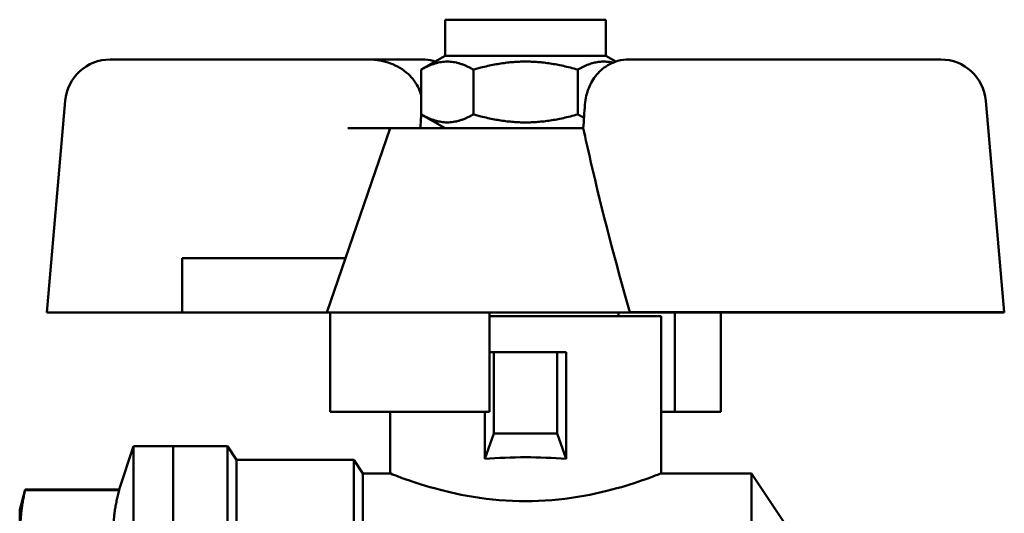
# Model space of a CAD drawing. Header units: millimetres. Extents: x 61 to 380, y 52 to 244.
# Tile 15 of 28: x 103 to 158, y 217 to 244. Entities that reach past the tile are written whole.
import ezdxf

# ---------------------------------------------------------------- set-up
doc = ezdxf.new("R2010")
doc.units = ezdxf.units.MM
doc.layers.add('Видимый контур (ГОСТ)', color=7, linetype='Continuous', lineweight=50)

msp = doc.modelspace()

# ---------------------------------------------------------------- linework, layer by layer
at = {"layer": 'Видимый контур (ГОСТ)'}
for p, q in [((126.609, 244.18), (135.509, 244.18)), ((126.609, 242.18), (126.609, 244.18)), ((135.509, 242.18), (135.509, 244.18)), ((126.609, 242.18), (125.286, 241.416)), ((126.609, 242.18), (135.509, 242.18)), ((135.509, 242.18), (136.058, 241.863)), ((122.399, 241.98), (108.075, 241.98)), ((125.333, 241.98), (122.399, 241.98)), ((136.786, 241.98), (143.792, 241.98)), ((154.044, 241.98), (143.792, 241.98)), ((125.286, 238.944), (125.286, 241.416)), ((128.173, 238.944), (128.173, 241.416)), ((133.946, 238.944), (133.946, 241.416)), ((105.585, 239.698), (104.559, 227.98)), ((157.559, 227.99), (156.534, 239.698)), ((126.609, 238.18), (125.286, 238.944)), ((123.559, 238.18), (120.059, 227.98)), ((123.559, 238.18), (121.228, 238.18)), ((123.559, 238.18), (133.497, 238.18)), ((133.497, 238.18), (133.497, 238.18)), ((133.497, 238.18), (133.497, 238.18)), ((112.059, 227.98), (112.059, 230.98)), ((112.059, 230.98), (114.059, 230.98)), ((121.089, 230.98), (114.059, 230.98)), ((104.559, 227.98), (112.059, 227.98)), ((114.059, 227.98), (112.059, 227.98)), ((114.059, 227.98), (120.059, 227.98)), ((120.243, 227.98), (120.059, 227.98)), ((120.243, 227.98), (120.243, 222.48)), ((129.059, 227.98), (120.243, 227.98)), ((129.059, 227.98), (129.059, 222.48)), ((136.843, 227.98), (129.059, 227.98)), ((136.209, 227.98), (136.209, 227.78)), ((143.792, 227.99), (136.839, 227.99)), ((143.792, 227.98), (136.843, 227.98)), ((139.321, 227.98), (139.321, 222.48)), ((141.876, 227.98), (141.876, 222.48)), ((143.792, 227.99), (157.559, 227.99)), ((143.792, 227.98), (157.559, 227.98)), ((157.559, 227.98), (157.559, 227.99)), ((138.559, 227.78), (129.059, 227.78)), ((138.559, 219.08), (138.559, 227.78)), ((129.309, 225.78), (129.059, 225.78)), ((129.309, 221.28), (129.309, 225.78)), ((129.309, 225.78), (132.809, 225.78)), ((132.809, 225.78), (132.809, 221.28)), ((133.309, 225.78), (132.809, 225.78)), ((133.309, 219.879), (133.309, 225.78)), ((120.243, 222.48), (129.059, 222.48)), ((123.559, 219.08), (123.559, 222.48)), ((128.809, 222.48), (128.809, 219.879)), ((139.321, 222.48), (138.559, 222.48)), ((141.876, 222.48), (139.321, 222.48)), ((128.809, 219.879), (129.309, 221.28)), ((132.809, 221.28), (129.309, 221.28)), ((132.809, 221.28), (133.309, 219.879)), ((108.571, 218.18), (109.359, 220.58)), ((109.359, 179.58), (109.359, 220.58)), ((109.359, 220.58), (111.559, 220.58)), ((111.559, 220.58), (111.559, 179.58)), ((114.559, 220.58), (111.559, 220.58)), ((111.559, 179.58), (111.559, 220.58)), ((114.559, 220.58), (114.559, 179.58)), ((115.059, 219.83), (114.559, 220.58)), ((115.059, 219.83), (115.059, 180.33)), ((121.559, 219.83), (115.059, 219.83)), ((121.559, 219.83), (121.559, 182.254)), ((122.059, 219.08), (121.559, 219.83)), ((128.809, 219.879), (128.809, 219.879)), ((133.309, 219.879), (133.309, 219.879)), ((122.059, 219.08), (122.059, 183.363)), ((123.559, 219.08), (122.059, 219.08)), ((143.559, 219.08), (138.559, 219.08)), ((143.559, 219.08), (143.559, 181.247)), ((145.559, 216.08), (143.559, 219.08)), ((103.059, 217.06), (103.359, 218.18)), ((103.359, 218.149), (103.359, 218.18)), ((108.571, 218.18), (103.359, 218.18)), ((108.571, 218.149), (103.359, 218.149)), ((108.571, 218.149), (108.571, 218.18)), ((103.059, 217.06), (103.059, 183.099))]:
    msp.add_line(p, q, dxfattribs=at)
for centre, start, end in [((108.075, 239.48), 90, 175), ((154.044, 239.48), 5, 90)]:
    msp.add_arc(centre, 2.5, start, end, dxfattribs=at)
for centre, major_axis, ratio, start_param, end_param in [((131.059, 171.979), (0, -105), 0.071429, 4.020121, 4.030217), ((131.059, 218.005), (-7.5, 0), 0.261992, 4.407696, 5.017082)]:
    msp.add_ellipse(centre, major_axis=major_axis, ratio=ratio, start_param=start_param, end_param=end_param, dxfattribs=at)
for points, knots in [([(122.399, 241.98), (122.78, 241.98), (123.229, 241.898), (123.922, 241.637), (124.294, 241.418), (124.798, 240.963), (125.03, 240.658), (125.212, 240.237), (125.255, 240.091), (125.282, 239.942)], [1.9971338, 1.9971338, 1.9971338, 1.9971338, 2.1112687, 2.1112687, 2.219317, 2.219317, 2.3152903, 2.3152903, 2.3572335, 2.3572335, 2.3572335, 2.3572335]), ([(126.061, 241.863), (126.025, 241.875), (125.989, 241.886), (125.751, 241.952), (125.543, 241.98), (125.333, 241.98)], [1.17306694, 1.17306694, 1.17306694, 1.17306694, 1.1860617, 1.1860617, 1.25792089, 1.25792089, 1.25792089, 1.25792089]), ([(134.346, 239.48), (134.358, 239.646), (134.383, 239.811), (134.491, 240.259), (134.599, 240.529), (134.898, 241.039), (135.094, 241.269), (135.573, 241.663), (135.859, 241.811), (136.367, 241.952), (136.576, 241.98), (136.786, 241.98)], [0.8404082, 0.8404082, 0.8404082, 0.8404082, 0.8906397, 0.8906397, 0.9791845, 0.9791845, 1.0766662, 1.0766662, 1.1860617, 1.1860617, 1.2579213, 1.2579213, 1.2579213, 1.2579213]), ([(134.254, 238.18), (134.147, 238.18), (134.039, 238.18), (133.787, 238.18), (133.642, 238.18), (133.497, 238.18)], [0.81408874, 0.81408874, 0.81408874, 0.81408874, 0.84754367, 0.84754367, 0.89115663, 0.89115663, 0.89115663, 0.89115663]), ([(136.839, 227.99), (136.031, 230.789), (135.301, 233.586), (134.522, 236.969), (134.386, 237.575), (134.254, 238.18)], [3.915997, 3.915997, 3.915997, 3.915997, 4.747981, 4.747981, 4.929942, 4.929942, 4.929942, 4.929942]), ([(123.559, 219.08), (123.559, 219.08), (123.752, 219.001), (124.521, 218.718), (125.096, 218.516), (126.417, 218.133), (127.253, 217.924), (129.097, 217.623), (130.106, 217.537), (132.013, 217.537), (133.022, 217.623), (134.866, 217.924), (135.702, 218.133), (137.023, 218.516), (137.598, 218.718), (138.367, 219.001), (138.559, 219.08), (138.559, 219.08)], [1.143695, 1.143695, 1.143695, 1.143695, 1.429483, 1.429483, 1.71527, 1.71527, 2.00133, 2.00133, 2.287391, 2.287391, 2.573451, 2.573451, 2.859512, 2.859512, 3.145299, 3.145299, 3.431086, 3.431086, 3.431086, 3.431086])]:
    msp.add_open_spline(points, degree=3, knots=knots, dxfattribs=at)
for points, weights in [([(128.173, 241.416), (126.729, 242.249), (125.286, 241.416)], [1, 1.15470053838, 1]), ([(133.946, 241.416), (131.059, 242.249), (128.173, 241.416)], [1, 1.15470053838, 1]), ([(135.897, 241.803), (134.982, 242.014), (133.946, 241.416)], [1.06646820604, 1.10636286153, 1]), ([(125.286, 238.944), (126.729, 238.111), (128.173, 238.944)], [1, 1.15470053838, 1]), ([(128.173, 238.944), (131.059, 238.111), (133.946, 238.944)], [1, 1.15470053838, 1]), ([(133.946, 238.944), (134.126, 238.84), (134.296, 238.762)], [1, 1.01695798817, 1.03019816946]), ([(103.359, 218.149), (102.838, 215.878), (103.359, 213.608)], [1, 1.05847953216, 1]), ([(108.571, 218.149), (107.932, 215.878), (108.571, 213.608)], [1.06818181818, 1.13064859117, 1.06818181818])]:
    msp.add_rational_spline(points, weights, degree=2, dxfattribs=at)
for points in [[(134.254, 238.18), (134.285, 238.613), (134.316, 239.047), (134.346, 239.48)], [(136.839, 227.99), (136.84, 227.987), (136.841, 227.983), (136.843, 227.98)]]:
    msp.add_open_spline(points, degree=3, dxfattribs=at)

doc.saveas('drawing.dxf')
